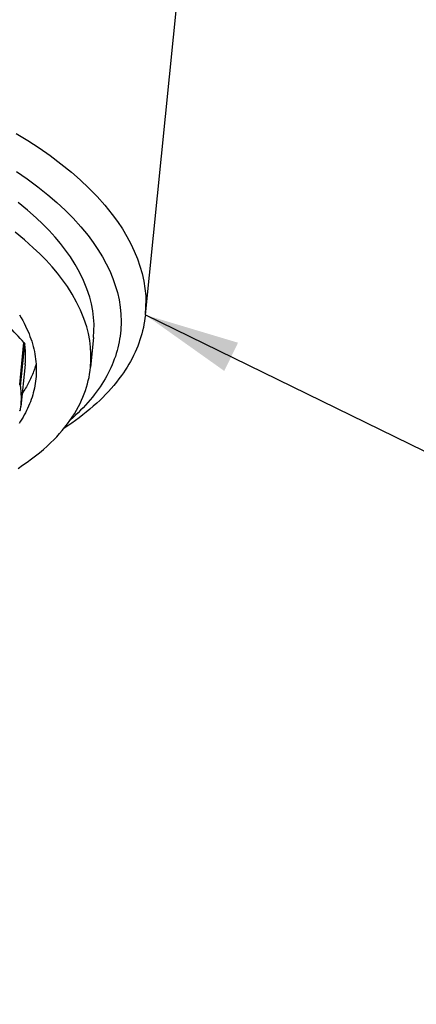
# Model space of a CAD drawing. Extents: x 0 to 1189, y 0 to 841.
# Tile 26 of 84: x 292 to 305, y 55 to 86. Entities that reach past the tile are written whole.
import ezdxf

# ---------------------------------------------------------------- set-up
doc = ezdxf.new("R2010")
doc.units = 0
doc.header["$LTSCALE"] = 65.395
doc.layers.get('0').update_dxf_attribs({"linetype": 'CONTINUOUS'})
doc.layers.add('mg_3b_BL7', color=7, linetype='CONTINUOUS')
doc.styles.get("Standard").update_dxf_attribs({"font": 'txt', "width": 0.8})
doc.dimstyles.get("Standard").update_dxf_attribs({"dimtxt": 3, "dimasz": 3, "dimexe": 2, "dimexo": 0, "dimtad": 1, "dimtxsty": 'STANDARD', "dimblk": '_ARROW_FILLED', "dimblk1": '_ARROW_FILLED', "dimblk2": '_ARROW_FILLED', "dimcen": 0.09, "dimazin": 3, "dimtol": 1, "dimtp": 0.01, "dimtm": 0.01, "dimtfac": 1, "dimtofl": 0, "dimtmove": 0, "dimatfit": 3, "dimtolj": 1})

# ---------------------------------------------------------------- blocks, each defined once
blk = doc.blocks.new('_ARROW_FILLED')
at = {"color": 0, "linetype": 'BYBLOCK'}
blk.add_solid([(0, 0), (-1, 0.167), (-1, -0.167)], dxfattribs=at)
blk = doc.blocks.new('MG_3B_BL7', base_point=(346.87, 129.966))
at = {"layer": 'mg_3b_BL7', "color": 2, "linetype": 'CONTINUOUS'}
for p, q in [((296.13, 76.342), (300.688, 121.456)), ((292.182, 74.155), (292.315, 75.473)), ((294.502, 75.628), (294.408, 74.697)), ((292.21, 74.109), (292.343, 75.421)), ((292.354, 74.782), (292.222, 73.47)), ((292.21, 73.376), (292.222, 73.47))]:
    blk.add_line(p, q, dxfattribs=at)
for points in [[(292.073, 82.038), (292.435, 81.818), (292.79, 81.587), (293.137, 81.345), (293.476, 81.091), (293.805, 80.824), (294.084, 80.58), (294.354, 80.326), (294.612, 80.061), (294.858, 79.785), (295.09, 79.497), (295.254, 79.273), (295.407, 79.043), (295.55, 78.806), (295.672, 78.578), (295.783, 78.345), (295.881, 78.106), (295.961, 77.875), (296.028, 77.641), (296.081, 77.402), (296.118, 77.171), (296.141, 76.937), (296.148, 76.703)], [(292.077, 80.843), (292.417, 80.611), (292.749, 80.367), (293.071, 80.11), (293.345, 79.876), (293.609, 79.631), (293.862, 79.376), (294.103, 79.11), (294.331, 78.832), (294.491, 78.617), (294.641, 78.395), (294.781, 78.166), (294.901, 77.947), (295.01, 77.721), (295.106, 77.49), (295.185, 77.268), (295.251, 77.042), (295.303, 76.811), (295.339, 76.588), (295.361, 76.362), (295.368, 76.136)], [(294.502, 75.628), (294.516, 75.838), (294.517, 76.049), (294.503, 76.259), (294.476, 76.474), (294.435, 76.686), (294.382, 76.896), (294.294, 77.164), (294.188, 77.425), (294.065, 77.679), (293.926, 77.926), (293.775, 78.164), (293.624, 78.378), (293.464, 78.584), (293.295, 78.783), (293.106, 78.991), (292.909, 79.191), (292.704, 79.385), (292.423, 79.631), (292.132, 79.867)], [(294.408, 74.697), (294.422, 74.906), (294.422, 75.117), (294.409, 75.327), (294.382, 75.542), (294.341, 75.754), (294.288, 75.964), (294.2, 76.232), (294.094, 76.493), (293.971, 76.747), (293.832, 76.994), (293.681, 77.232), (293.53, 77.446), (293.37, 77.652), (293.201, 77.852), (293.012, 78.059), (292.815, 78.259), (292.61, 78.453), (292.329, 78.7), (292.038, 78.935)], [(292.177, 76.342), (292.228, 76.255), (292.277, 76.168), (292.324, 76.079), (292.369, 75.989), (292.411, 75.898), (292.444, 75.822), (292.476, 75.745), (292.505, 75.668), (292.533, 75.59), (292.559, 75.512), (292.583, 75.433), (292.605, 75.353), (292.625, 75.273), (292.643, 75.192), (292.658, 75.111), (292.671, 75.033), (292.681, 74.956), (292.69, 74.878), (292.696, 74.799), (292.7, 74.721), (292.702, 74.643), (292.702, 74.564), (292.7, 74.486), (292.695, 74.408), (292.689, 74.33)], [(296.13, 76.342), (296.118, 76.242), (296.104, 76.143), (296.087, 76.043), (296.067, 75.944), (296.044, 75.846), (296.019, 75.748), (295.99, 75.651), (295.96, 75.555), (295.927, 75.459), (295.891, 75.365), (295.85, 75.266), (295.807, 75.169), (295.762, 75.072), (295.714, 74.977), (295.663, 74.883), (295.61, 74.791), (295.555, 74.7), (295.498, 74.61), (295.439, 74.521), (295.378, 74.434), (295.301, 74.33), (295.222, 74.228), (295.14, 74.128), (295.055, 74.029), (294.969, 73.933), (294.88, 73.839), (294.789, 73.747), (294.696, 73.657), (294.602, 73.568), (294.495, 73.473), (294.386, 73.379), (294.275, 73.288), (294.163, 73.199), (294.049, 73.112), (293.933, 73.027), (293.816, 72.944), (293.697, 72.863), (293.577, 72.785)], [(295.368, 76.136), (295.367, 76.044), (295.363, 75.951), (295.357, 75.859), (295.348, 75.767), (295.337, 75.675), (295.323, 75.583), (295.307, 75.492), (295.288, 75.401), (295.267, 75.311), (295.243, 75.219), (295.216, 75.128), (295.187, 75.037), (295.155, 74.948), (295.121, 74.859), (295.085, 74.771), (295.047, 74.684), (295.007, 74.598), (294.964, 74.513), (294.917, 74.424), (294.867, 74.336), (294.815, 74.249), (294.761, 74.164), (294.706, 74.08), (294.648, 73.997), (294.589, 73.915), (294.527, 73.835), (294.465, 73.755), (294.394, 73.671), (294.323, 73.588), (294.249, 73.506), (294.174, 73.426), (294.097, 73.348), (294.019, 73.271), (293.939, 73.195), (293.858, 73.121), (293.776, 73.048)], [(292.315, 75.473), (292.317, 75.471), (292.318, 75.47), (292.32, 75.468), (292.321, 75.466), (292.323, 75.464), (292.324, 75.462), (292.326, 75.46), (292.327, 75.459), (292.328, 75.457), (292.329, 75.456), (292.33, 75.455), (292.33, 75.453), (292.331, 75.452), (292.332, 75.45), (292.333, 75.449), (292.334, 75.447), (292.335, 75.446), (292.335, 75.444), (292.336, 75.443), (292.337, 75.441), (292.337, 75.44), (292.338, 75.438), (292.339, 75.437), (292.339, 75.435), (292.34, 75.434), (292.34, 75.432), (292.341, 75.431), (292.341, 75.429), (292.342, 75.428), (292.342, 75.426), (292.342, 75.424), (292.343, 75.423), (292.343, 75.421)], [(292.354, 74.782), (292.357, 74.814), (292.36, 74.846), (292.362, 74.877), (292.364, 74.909), (292.365, 74.941), (292.367, 74.975), (292.367, 75.01), (292.368, 75.044), (292.368, 75.078), (292.367, 75.113), (292.366, 75.147), (292.365, 75.182), (292.363, 75.216), (292.361, 75.25), (292.358, 75.284), (292.355, 75.319), (292.351, 75.353), (292.347, 75.387), (292.343, 75.421)], [(292.132, 71.523), (292.275, 71.618), (292.416, 71.716), (292.555, 71.817), (292.681, 71.913), (292.805, 72.013), (292.927, 72.116), (293.046, 72.222), (293.162, 72.332), (293.254, 72.423), (293.344, 72.517), (293.432, 72.614), (293.518, 72.712), (293.6, 72.813), (293.68, 72.916), (293.757, 73.022), (293.83, 73.129), (293.9, 73.239), (293.966, 73.351), (294.029, 73.464), (294.079, 73.562), (294.126, 73.661), (294.169, 73.762), (294.21, 73.864), (294.247, 73.967), (294.281, 74.071), (294.311, 74.173), (294.337, 74.277), (294.36, 74.381), (294.379, 74.486), (294.395, 74.591), (294.408, 74.697)], [(292.696, 74.8), (292.685, 74.76), (292.673, 74.72), (292.66, 74.681), (292.647, 74.641), (292.634, 74.602), (292.619, 74.563), (292.602, 74.518), (292.584, 74.473), (292.565, 74.428), (292.546, 74.383), (292.526, 74.339), (292.505, 74.295), (292.484, 74.252), (292.462, 74.208), (292.439, 74.166), (292.415, 74.123), (292.391, 74.081), (292.367, 74.039), (292.342, 73.997), (292.316, 73.956), (292.29, 73.916), (292.263, 73.875)], [(292.689, 74.33), (292.68, 74.258), (292.67, 74.185), (292.658, 74.113), (292.644, 74.041), (292.628, 73.969), (292.61, 73.898), (292.59, 73.827), (292.569, 73.757), (292.545, 73.687), (292.519, 73.616), (292.492, 73.544), (292.462, 73.474), (292.431, 73.405), (292.398, 73.336), (292.363, 73.268), (292.327, 73.201), (292.289, 73.134), (292.25, 73.069), (292.206, 73), (292.161, 72.932)], [(292.21, 74.109), (292.21, 74.111), (292.21, 74.112), (292.21, 74.113), (292.209, 74.115), (292.209, 74.116), (292.209, 74.117), (292.208, 74.119), (292.208, 74.12), (292.207, 74.121), (292.207, 74.123), (292.206, 74.124), (292.205, 74.126), (292.205, 74.127), (292.204, 74.128), (292.203, 74.13), (292.203, 74.131), (292.202, 74.133), (292.201, 74.134), (292.2, 74.135), (292.199, 74.137), (292.198, 74.138), (292.197, 74.139), (292.196, 74.14), (292.195, 74.142), (292.194, 74.143), (292.193, 74.144), (292.192, 74.145), (292.191, 74.146), (292.19, 74.147), (292.189, 74.148), (292.188, 74.15), (292.186, 74.151), (292.185, 74.152), (292.184, 74.153), (292.183, 74.154), (292.182, 74.155)], [(292.222, 73.47), (292.225, 73.502), (292.227, 73.534), (292.229, 73.566), (292.231, 73.597), (292.233, 73.629), (292.234, 73.663), (292.235, 73.698), (292.235, 73.732), (292.235, 73.767), (292.234, 73.801), (292.233, 73.835), (292.232, 73.87), (292.23, 73.904), (292.228, 73.938), (292.225, 73.973), (292.222, 74.007), (292.219, 74.041), (292.215, 74.075), (292.21, 74.109)], [(292.182, 73.328), (292.183, 73.33), (292.185, 73.331), (292.186, 73.333), (292.187, 73.334), (292.189, 73.335), (292.19, 73.337), (292.192, 73.338), (292.193, 73.34), (292.194, 73.341), (292.195, 73.342), (292.196, 73.344), (292.197, 73.345), (292.197, 73.346), (292.198, 73.347), (292.199, 73.348), (292.2, 73.35), (292.201, 73.351), (292.202, 73.352), (292.202, 73.354), (292.203, 73.355), (292.204, 73.356), (292.205, 73.358), (292.205, 73.359), (292.206, 73.36), (292.206, 73.362), (292.207, 73.363), (292.207, 73.365), (292.208, 73.366), (292.208, 73.368), (292.209, 73.369), (292.209, 73.37), (292.21, 73.372), (292.21, 73.373), (292.21, 73.375), (292.21, 73.376)]]:
    blk.add_lwpolyline(points, dxfattribs=at)
for centre, radius, start, end in [((292.56, 76.703), 3.589, 354.2387, 0.0037), ((252.14, 38.693), 54.469, 42.474, 43.984)]:
    blk.add_arc(centre, radius, start, end, dxfattribs=at)
at = {"layer": 'mg_3b_BL7', "color": 7, "linetype": 'CONTINUOUS'}
blk.add_leader([(296.13, 76.342), (340.444, 54.692), (341.744, 54.692)], dimstyle='STANDARD', override={"dimtad": 0}, dxfattribs=at)

msp = doc.modelspace()

# ---------------------------------------------------------------- block references
at = {"layer": 'mg_3b_BL7'}
msp.add_blockref('MG_3B_BL7', (346.87, 129.966), dxfattribs=at)

doc.saveas('drawing.dxf')
